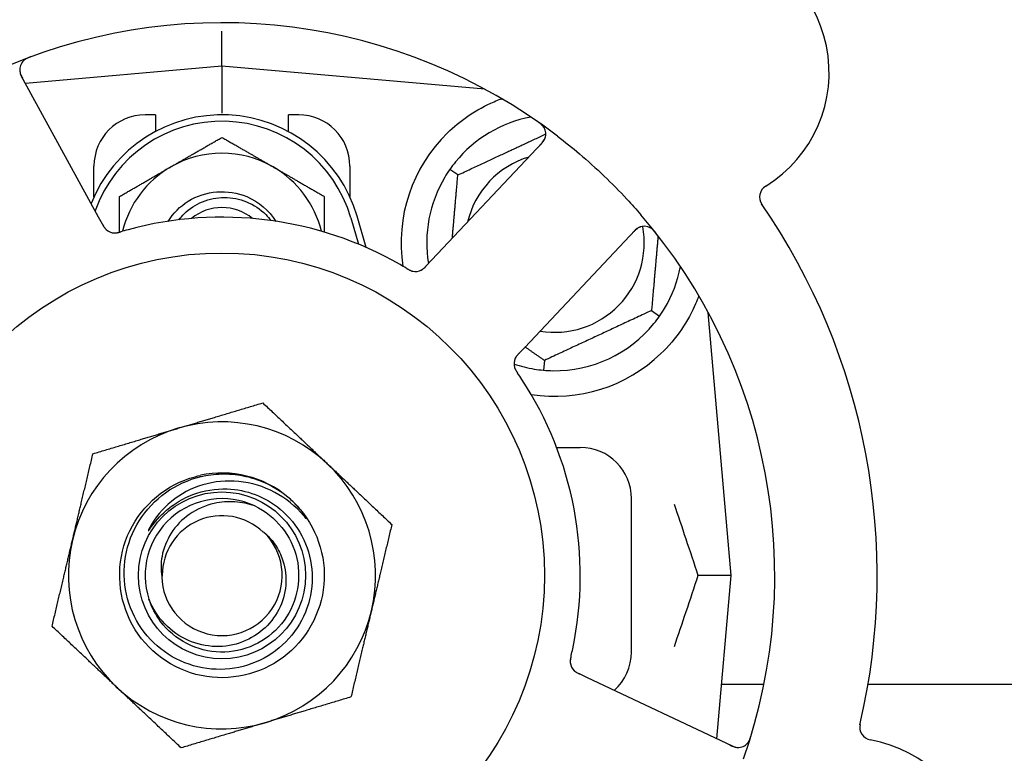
# Model space of a CAD drawing. Header units: inches. Extents: x 24 to 1128, y -69 to 748.
# Tile 43 of 256: x 136.49 to 138.9, y 214.88 to 216.67. Entities that reach past the tile are written whole.
import ezdxf

# ---------------------------------------------------------------- set-up
doc = ezdxf.new("R2010")
doc.units = ezdxf.units.IN
doc.header["$LTSCALE"] = 32
doc.header["$MEASUREMENT"] = 0
doc.layers.add('Dimension (ANSI)', color=7, linetype='Continuous', lineweight=25)
doc.layers.add('Visible (ANSI)', color=7, linetype='Continuous', lineweight=30)
doc.styles.add('Note Text (ANSI)', font='tahoma.ttf')
doc.dimstyles.new('SB Fraction-16 (ANSI)', dxfattribs={"dimscale": 32, "dimtxt": 0.125, "dimasz": 0.098425, "dimexe": 0.125, "dimexo": 0.0625, "dimgap": 0.031496, "dimtad": 0, "dimtih": 1, "dimtoh": 1, "dimdec": 4, "dimrnd": 1e-08, "dimzin": 0, "dimdsep": 46, "dimlunit": 5, "dimtxsty": 'Note Text (ANSI)', "dimcen": 0.09, "dimdle": 0.393701, "dimclrd": 256, "dimclre": 256, "dimclrt": 256, "dimadec": 0, "dimazin": 3, "dimtfac": 0.96, "dimtofl": 0, "dimtmove": 0, "dimatfit": 3, "dimfxl": 1, "dimfrac": 2, "dimtolj": 1, "dimtzin": 12, "dimlwd": -1, "dimlwe": -1, "dimarcsym": 0})

# ---------------------------------------------------------------- blocks, each defined once
blk = doc.blocks.new('*D15')
at = {"layer": 'Defpoints', "color": 0, "transparency": 16777216}
for p in [(157.2904, 468.9837), (65.9568, 162.272), (120.1654, 162.272)]:
    blk.add_point(p, dxfattribs=at)
at = {"layer": 'Dimension (ANSI)', "transparency": 16777216}
for p, q in [((155.2904, 468.9837), (61.9568, 468.9837)), ((65.9568, 465.8341), (65.9568, 331.6609)), ((65.9568, 165.4216), (65.9568, 324.5948)), ((118.1654, 162.272), (61.9568, 162.272))]:
    blk.add_line(p, q, dxfattribs=at)
for points in [[(65.4319, 465.8341), (66.4817, 465.8341), (65.9568, 468.9837)], [(65.4319, 165.4216), (66.4817, 165.4216), (65.9568, 162.272)]]:
    blk.add_solid(points, dxfattribs=at)
at = {"layer": 'Dimension (ANSI)', "transparency": 16777216, "insert": (53.754, 330.653), "char_height": 4, "attachment_point": 1, "style": 'Note Text (ANSI)'}
blk.add_mtext('\\A1;306 11/16', dxfattribs=at)

msp = doc.modelspace()

# ---------------------------------------------------------------- linework, layer by layer
at = {"layer": 'Visible (ANSI)'}
for p, q in [((136.98611, 216.55645), (136.98611, 216.64244)), ((136.98611, 216.55645), (136.50615, 216.51446)), ((136.98611, 216.55645), (136.98611, 216.44187)), ((137.62809, 216.50028), (136.98611, 216.55645)), ((136.68481, 216.1879), (136.49618, 216.53269)), ((137.62486, 216.50057), (137.62486, 216.50203)), ((136.82361, 216.4377), (136.79861, 216.4377)), ((136.82361, 216.4377), (136.82361, 216.39687)), ((137.14861, 216.39687), (137.14861, 216.4377)), ((137.17361, 216.4377), (137.14861, 216.4377)), ((137.76835, 216.36934), (137.49873, 216.0834)), ((136.67361, 216.23716), (136.67361, 216.3127)), ((137.29861, 216.3127), (137.29861, 216.23716)), ((137.56214, 216.29078), (137.54262, 216.30444)), ((136.69435, 216.17047), (136.68481, 216.1879)), ((137.30111, 216.18583), (137.31986, 216.12155)), ((137.33844, 216.11363), (137.31611, 216.1902)), ((137.72537, 215.8697), (137.99499, 216.15565)), ((137.49873, 216.0834), (137.48508, 216.06892)), ((138.03508, 215.95962), (138.05459, 215.94596)), ((138.22986, 215.3127), (138.17369, 215.95469)), ((137.71174, 215.85524), (137.72537, 215.8697)), ((137.77345, 215.83762), (137.77137, 215.81389)), ((137.8034, 215.6252), (137.86111, 215.6252)), ((137.98611, 215.1252), (137.98611, 215.5002)), ((138.22986, 215.3127), (138.14839, 215.3127)), ((138.1949, 214.91318), (138.22986, 215.3127)), ((137.8775, 215.06333), (137.85951, 215.07184)), ((138.23276, 214.89527), (137.8775, 215.06333)), ((138.30954, 215.04617), (138.20654, 215.04617)), ((149.91537, 215.04617), (138.56375, 215.04617))]:
    msp.add_line(p, q, dxfattribs=at)
for radius in [0.7875, 0.20385]:
    msp.add_circle((136.98611, 215.3127), radius, dxfattribs=at)
for centre, radius, start, end in [((138.14378, 216.54048), 0.325, 301.56477, 151.80207), ((136.98611, 215.3127), 1.35, 52.62287, 112.74397), ((136.5236, 216.54768), 0.03125, 110.53135, 208.68342), ((136.98611, 216.09395), 0.34375, 16.2602, 158.3076), ((136.79861, 216.3127), 0.125, 90, 180), ((137.17361, 216.3127), 0.125, 0, 90), ((136.98611, 216.09395), 0.32812, 16.2602, 160.60541), ((137.79861, 216.1252), 0.3125, 100.71622, 140.84193), ((137.74561, 216.39078), 0.03125, 316.68342, 54.83549), ((137.79861, 216.1252), 0.375, 134.27762, 188.78707), ((136.98611, 216.09395), 0.25, 60, 120), ((137.79861, 216.1252), 0.21875, 106.71618, 166.65066), ((136.98611, 216.09395), 0.25, 120, 166.26096), ((136.98611, 216.09395), 0.25, 13.73904, 60), ((137.79861, 216.1252), 0.3125, 149.15807, 189.35248), ((138.33027, 216.23694), 0.03125, 121.56477, 214.51231), ((136.98611, 215.3127), 1.6, 346.81714, 34.5497), ((136.98611, 216.09395), 0.11727, 50.56429, 129.43571), ((136.98611, 215.3127), 1.35, 340.62287, 40.74397), ((136.98611, 215.3127), 0.875, 60.19111, 105.17573), ((136.72455, 216.18039), 0.03125, 226.67765, 268.13682), ((137.79861, 216.1252), 0.21875, 260.57954, 10.53406), ((138.01772, 216.13421), 0.03125, 38.53135, 136.68342), ((137.45839, 216.08616), 0.03125, 257.46904, 299.46837), ((137.79861, 216.1252), 0.3125, 329.15807, 349.28378), ((137.79861, 216.1252), 0.3125, 269.15807, 320.84193), ((137.7305, 215.82959), 0.03125, 154.67765, 196.13682), ((137.79861, 216.1252), 0.375, 261.21293, 313.75453), ((137.79861, 216.1252), 0.3125, 251.46237, 260.84193), ((136.98611, 215.3127), 0.875, 348.19111, 33.17573), ((136.98611, 215.3127), 0.375, 106.68342, 166.68342), ((136.98611, 215.3127), 0.375, 46.68342, 106.68342), ((137.86111, 215.5002), 0.125, 0, 90), ((136.98611, 215.3127), 0.375, 346.68342, 46.68342), ((136.98611, 215.3127), 0.25, 49.96044, 102.10596), ((136.98611, 215.3127), 0.1875, 64.71096, 198.15663), ((136.98611, 215.3127), 0.25, 46.19222, 49.96044), ((136.98611, 215.3127), 0.14583, 46.55117, 180.00317), ((136.98611, 215.3127), 0.14696, 181.25861, 45.29572), ((136.98611, 215.3127), 0.375, 166.68342, 226.68342), ((136.98611, 215.3127), 0.375, 286.68342, 346.68342), ((137.86111, 215.1252), 0.125, 311.64189, 0), ((137.86766, 215.10255), 0.03125, 185.46904, 227.46837), ((136.98611, 215.3127), 0.375, 226.68342, 286.68342), ((136.98611, 215.3127), 0.875, 204.19111, 249.17573), ((138.57461, 214.94172), 0.03125, 166.85452, 259.80207), ((136.98611, 215.3127), 1.35, 196.62287, 256.74397), ((138.24612, 214.92352), 0.03125, 244.68342, 342.83549), ((138.51154, 214.59109), 0.325, 229.56477, 79.80207)]:
    msp.add_arc(centre, radius, start, end, dxfattribs=at)
for points, knots in [([(136.51926, 216.57941), (136.51867, 216.57919), (136.51809, 216.57898), (136.51652, 216.57839), (136.51552, 216.578), (136.51368, 216.57723), (136.51283, 216.57687), (136.51067, 216.57588), (136.50936, 216.57522), (136.50713, 216.57398), (136.50617, 216.57338), (136.50457, 216.57231), (136.5039, 216.57181), (136.5026, 216.57078), (136.502, 216.57025), (136.50135, 216.56963), (136.50122, 216.56949), (136.5011, 216.56938)], [0, 0, 0, 0, 0.005149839, 0.005149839, 0.013554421, 0.013554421, 0.020527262, 0.020527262, 0.031641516, 0.031641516, 0.041623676, 0.041623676, 0.051235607, 0.051235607, 0.06373445, 0.06373445, 0.067355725, 0.067355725, 0.067355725, 0.067355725]), ([(136.49235, 216.54775), (136.49235, 216.54745), (136.49236, 216.54709), (136.49246, 216.54529), (136.49269, 216.54355), (136.49339, 216.54046), (136.49381, 216.53901), (136.49514, 216.53537), (136.49613, 216.53312), (136.49773, 216.52994), (136.49821, 216.52901), (136.49916, 216.52724), (136.49962, 216.5264), (136.50008, 216.52556)], [0.058736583, 0.058736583, 0.058736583, 0.058736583, 0.064782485, 0.064782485, 0.086145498, 0.086145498, 0.103238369, 0.103238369, 0.123434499, 0.123434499, 0.131598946, 0.131598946, 0.138939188, 0.138939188, 0.138939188, 0.138939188]), ([(137.53681, 216.39369), (137.55195, 216.40845), (137.5689, 216.42237), (137.60791, 216.44914), (137.63032, 216.46105), (137.65605, 216.4721), (137.66176, 216.47439), (137.66751, 216.47654)], [0.55181372, 0.55181372, 0.55181372, 0.55181372, 0.71000954, 0.71000954, 0.90366002, 0.90366002, 0.95550669, 0.95550669, 0.95550669, 0.95550669]), ([(137.77293, 216.40596), (137.77278, 216.40621), (137.7726, 216.40652), (137.77196, 216.40753), (137.77142, 216.4083), (137.77013, 216.40995), (137.7693, 216.41091), (137.76776, 216.41247), (137.76725, 216.41296), (137.76596, 216.41415), (137.76513, 216.41488), (137.76333, 216.41636), (137.76233, 216.41713), (137.76076, 216.41831), (137.76016, 216.41874), (137.75897, 216.41958), (137.75839, 216.41999), (137.7578, 216.4204)], [0.051298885, 0.051298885, 0.051298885, 0.051298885, 0.057269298, 0.057269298, 0.069785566, 0.069785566, 0.083632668, 0.083632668, 0.089458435, 0.089458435, 0.09782017, 0.09782017, 0.107290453, 0.107290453, 0.113094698, 0.113094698, 0.118968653, 0.118968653, 0.118968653, 0.118968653]), ([(137.76278, 216.36344), (137.76343, 216.36413), (137.76408, 216.36482), (137.76659, 216.36753), (137.76838, 216.36958), (137.77114, 216.3732), (137.77222, 216.37482), (137.7738, 216.3776), (137.77442, 216.3789), (137.77526, 216.38102), (137.77553, 216.38183), (137.77579, 216.3827), (137.77584, 216.38288), (137.77589, 216.38304)], [0, 0, 0, 0, 0.007248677, 0.007248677, 0.028564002, 0.028564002, 0.04748221, 0.04748221, 0.065361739, 0.065361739, 0.076705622, 0.076705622, 0.079955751, 0.079955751, 0.079955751, 0.079955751]), ([(137.80564, 216.38549), (137.82386, 216.37157), (137.84161, 216.35728), (137.87948, 216.32518), (137.89967, 216.30701), (137.93859, 216.26977), (137.9571, 216.25098), (137.98655, 216.21929), (137.99784, 216.20668), (138.00891, 216.19382)], [-0.73117336, -0.73117336, -0.73117336, -0.73117336, -0.55242948, -0.55242948, -0.34016147, -0.34016147, -0.13232742, -0.13232742, 0, 0, 0, 0]), ([(136.85448, 216.17753), (136.86702, 216.19733), (136.88385, 216.2144), (136.90378, 216.22675), (136.94603, 216.25294), (137.00108, 216.25723), (137.04688, 216.2379), (137.07594, 216.22563), (137.10078, 216.20406), (137.11779, 216.17752)], [6.8488771, 6.8488771, 6.8488771, 6.8488771, 7.2990044, 7.2990044, 7.2990044, 8.2534333, 8.2534333, 8.2534333, 8.8590861, 8.8590861, 8.8590861, 8.8590861]), ([(136.88091, 216.18135), (136.88482, 216.18649), (136.8891, 216.19136), (136.90658, 216.20859), (136.92181, 216.21862), (136.95552, 216.23242), (136.97371, 216.23597), (137.01073, 216.23593), (137.02919, 216.23224), (137.06396, 216.21791), (137.07989, 216.20732), (137.09797, 216.18941), (137.10227, 216.18454), (137.10623, 216.17942)], [-1.06231766, -1.06231766, -1.06231766, -1.06231766, -1.01273267, -1.01273267, -0.87465824, -0.87465824, -0.73438222, -0.73438222, -0.59190522, -0.59190522, -0.44722789, -0.44722789, -0.39760805, -0.39760805, -0.39760805, -0.39760805]), ([(136.69435, 216.17047), (136.69461, 216.17001), (136.69486, 216.16954), (136.69536, 216.16864), (136.6956, 216.16819), (136.69616, 216.1672), (136.69647, 216.16666), (136.69758, 216.16473), (136.69834, 216.16351), (136.6996, 216.16166), (136.70018, 216.16088), (136.7013, 216.15952), (136.70182, 216.15895), (136.7027, 216.15804), (136.70311, 216.15765), (136.70335, 216.15742), (136.70338, 216.15739), (136.70338, 216.15739), (136.70338, 216.15739), (136.70338, 216.15739)], [0, 0, 0, 0, 0.004355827, 0.004355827, 0.008687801, 0.008687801, 0.014307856, 0.014307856, 0.029588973, 0.029588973, 0.043844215, 0.043844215, 0.054171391, 0.054171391, 0.061954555, 0.061954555, 0.063871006, 0.063871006, 0.063878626, 0.063878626, 0.063878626, 0.063878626]), ([(136.69437, 216.17043), (136.69452, 216.17017), (136.69466, 216.16991), (136.69545, 216.16848), (136.69611, 216.16727), (136.69757, 216.1648), (136.69838, 216.16351), (136.69993, 216.1613), (136.70068, 216.16033), (136.70216, 216.15861), (136.70293, 216.15783), (136.7036, 216.1572), (136.70369, 216.15712), (136.70378, 216.15704)], [0, 0, 0, 0, 0.002309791, 0.002309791, 0.012623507, 0.012623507, 0.024338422, 0.024338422, 0.035397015, 0.035397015, 0.047442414, 0.047442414, 0.049661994, 0.049661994, 0.049661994, 0.049661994]), ([(136.72278, 216.14919), (136.72301, 216.14918), (136.72331, 216.14917), (136.72419, 216.14916), (136.72483, 216.14917), (136.72617, 216.14925), (136.72688, 216.14931), (136.72828, 216.14949), (136.72896, 216.14959), (136.73061, 216.14989), (136.73162, 216.15011), (136.7331, 216.15046), (136.73355, 216.15057), (136.73516, 216.15098), (136.73636, 216.15132), (136.73791, 216.15176), (136.7383, 216.15188), (136.73885, 216.15204), (136.73902, 216.15209), (136.73919, 216.15214)], [0.044252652, 0.044252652, 0.044252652, 0.044252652, 0.050671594, 0.050671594, 0.061250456, 0.061250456, 0.071050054, 0.071050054, 0.078610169, 0.078610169, 0.087196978, 0.087196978, 0.090753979, 0.090753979, 0.100050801, 0.100050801, 0.10314767, 0.10314767, 0.10451733, 0.10451733, 0.10451733, 0.10451733]), ([(136.72315, 216.14916), (136.72315, 216.14916), (136.72318, 216.14916), (136.72332, 216.14916), (136.72346, 216.14915), (136.72391, 216.14914), (136.72427, 216.14914), (136.7255, 216.14917), (136.72644, 216.14923), (136.72843, 216.14947), (136.72946, 216.14964), (136.73186, 216.15012), (136.73327, 216.15047), (136.736, 216.1512), (136.73733, 216.15159), (136.73882, 216.15203), (136.739, 216.15208), (136.73919, 216.15214)], [0.030853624, 0.030853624, 0.030853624, 0.030853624, 0.032941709, 0.032941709, 0.03638518, 0.03638518, 0.042347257, 0.042347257, 0.055267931, 0.055267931, 0.065838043, 0.065838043, 0.077516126, 0.077516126, 0.087897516, 0.087897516, 0.089364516, 0.089364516, 0.089364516, 0.089364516]), ([(138.00813, 216.16395), (138.00785, 216.16385), (138.0075, 216.16373), (138.00583, 216.16308), (138.00424, 216.16233), (138.00152, 216.1607), (138.00027, 216.15985), (137.99722, 216.15746), (137.99539, 216.15583), (137.99285, 216.15333), (137.99212, 216.15258), (137.99073, 216.15113), (137.99007, 216.15043), (137.98941, 216.14973)], [0.058736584, 0.058736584, 0.058736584, 0.058736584, 0.064782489, 0.064782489, 0.086145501, 0.086145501, 0.103238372, 0.103238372, 0.123434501, 0.123434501, 0.131598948, 0.131598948, 0.13893919, 0.13893919, 0.13893919, 0.13893919]), ([(138.04656, 216.14813), (138.04617, 216.14863), (138.04579, 216.14911), (138.04474, 216.15042), (138.04406, 216.15126), (138.04276, 216.15277), (138.04215, 216.15347), (138.04054, 216.15521), (138.03951, 216.15625), (138.03764, 216.15799), (138.03678, 216.15872), (138.03526, 216.15992), (138.03459, 216.1604), (138.0332, 216.16132), (138.03251, 216.16172), (138.03172, 216.16214), (138.03155, 216.16223), (138.0314, 216.1623)], [0, 0, 0, 0, 0.005149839, 0.005149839, 0.013554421, 0.013554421, 0.020527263, 0.020527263, 0.031641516, 0.031641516, 0.041623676, 0.041623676, 0.051235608, 0.051235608, 0.063734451, 0.063734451, 0.067355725, 0.067355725, 0.067355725, 0.067355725]), ([(137.43703, 216.06256), (137.43663, 216.06281), (137.43619, 216.06307), (137.43572, 216.06335), (137.43151, 216.06587), (137.42574, 216.06926), (137.42108, 216.07193)], [0.48080563, 0.48080563, 0.48080563, 0.48080563, 0.5329828, 0.5329828, 0.5329828, 1, 1, 1, 1]), ([(137.43707, 216.06254), (137.43732, 216.06239), (137.43758, 216.06223), (137.43828, 216.06182), (137.43871, 216.06156), (137.44008, 216.06075), (137.44103, 216.0602), (137.44302, 216.05911), (137.44409, 216.05855), (137.44622, 216.05753), (137.44725, 216.05709), (137.44931, 216.0563), (137.45027, 216.05601), (137.45147, 216.05569), (137.45181, 216.05562), (137.45206, 216.05556)], [0.001596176, 0.001596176, 0.001596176, 0.001596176, 0.00393777, 0.00393777, 0.007842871, 0.007842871, 0.016055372, 0.016055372, 0.025513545, 0.025513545, 0.037191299, 0.037191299, 0.054193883, 0.054193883, 0.061558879, 0.061558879, 0.061558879, 0.061558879]), ([(137.43707, 216.06254), (137.43754, 216.06226), (137.438, 216.06198), (137.43894, 216.06142), (137.43941, 216.06114), (137.44097, 216.06022), (137.44208, 216.05959), (137.44391, 216.05861), (137.44467, 216.05823), (137.44642, 216.0574), (137.44736, 216.057), (137.44905, 216.05638), (137.44982, 216.05613), (137.45106, 216.05578), (137.45158, 216.05566), (137.45189, 216.05559), (137.45193, 216.05558), (137.45195, 216.05558), (137.45195, 216.05558), (137.45195, 216.05558)], [0, 0, 0, 0, 0.004180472, 0.004180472, 0.008305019, 0.008305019, 0.018114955, 0.018114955, 0.025612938, 0.025612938, 0.036850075, 0.036850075, 0.047489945, 0.047489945, 0.056089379, 0.056089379, 0.05828692, 0.05828692, 0.058652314, 0.058652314, 0.058652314, 0.058652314]), ([(137.47263, 216.05835), (137.47271, 216.05839), (137.4728, 216.05844), (137.47307, 216.05859), (137.47327, 216.05869), (137.47414, 216.05919), (137.47493, 216.05969), (137.47678, 216.061), (137.47791, 216.06189), (137.48009, 216.06383), (137.48118, 216.06488), (137.48271, 216.06643), (137.48319, 216.06692), (137.48389, 216.06767), (137.48413, 216.06792), (137.4846, 216.06841), (137.48482, 216.06865), (137.48505, 216.06889)], [0.038929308, 0.038929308, 0.038929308, 0.038929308, 0.040726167, 0.040726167, 0.043941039, 0.043941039, 0.054249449, 0.054249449, 0.066768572, 0.066768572, 0.07820649, 0.07820649, 0.083402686, 0.083402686, 0.086046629, 0.086046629, 0.08863019, 0.08863019, 0.08863019, 0.08863019]), ([(137.47335, 216.05873), (137.47335, 216.05873), (137.47336, 216.05873), (137.47342, 216.05876), (137.47362, 216.05887), (137.47421, 216.05922), (137.47468, 216.0595), (137.4757, 216.06016), (137.47624, 216.06055), (137.47693, 216.06106), (137.4771, 216.0612), (137.47834, 216.06218), (137.47971, 216.0634), (137.4818, 216.06548), (137.48241, 216.06611), (137.48336, 216.06711), (137.48369, 216.06745), (137.48436, 216.06816), (137.48471, 216.06853), (137.48505, 216.06889)], [0.028019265, 0.028019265, 0.028019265, 0.028019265, 0.028672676, 0.028672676, 0.033062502, 0.033062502, 0.040781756, 0.040781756, 0.051074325, 0.051074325, 0.054504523, 0.054504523, 0.075062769, 0.075062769, 0.083066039, 0.083066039, 0.087153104, 0.087153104, 0.091266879, 0.091266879, 0.091266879, 0.091266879]), ([(138.15049, 215.99579), (138.14808, 215.98917), (138.14548, 215.98254), (138.13419, 215.95645), (138.12248, 215.93441), (138.09349, 215.89215), (138.07628, 215.87189), (138.05795, 215.85434)], [1.38940877, 1.38940877, 1.38940877, 1.38940877, 1.45134152, 1.45134152, 1.64787025, 1.64787025, 1.84130789, 1.84130789, 1.84130789, 1.84130789]), ([(137.71171, 215.85521), (137.7115, 215.85499), (137.7113, 215.85478), (137.71018, 215.85359), (137.70924, 215.85258), (137.70734, 215.85043), (137.70636, 215.84926), (137.70473, 215.84711), (137.70405, 215.84609), (137.70287, 215.84416), (137.70237, 215.84318), (137.70198, 215.84235), (137.70192, 215.84223), (137.70188, 215.84213)], [0, 0, 0, 0, 0.002309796, 0.002309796, 0.012623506, 0.012623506, 0.024338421, 0.024338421, 0.035397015, 0.035397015, 0.047442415, 0.047442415, 0.049661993, 0.049661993, 0.049661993, 0.049661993]), ([(137.71174, 215.85524), (137.71138, 215.85486), (137.71101, 215.85447), (137.7103, 215.85372), (137.70996, 215.85335), (137.70919, 215.85251), (137.70876, 215.85205), (137.70727, 215.8504), (137.70635, 215.8493), (137.70498, 215.84753), (137.70442, 215.84674), (137.70348, 215.84525), (137.70309, 215.84458), (137.70249, 215.84346), (137.70225, 215.84295), (137.70211, 215.84265), (137.70209, 215.84261), (137.70209, 215.84261), (137.70209, 215.84261), (137.70209, 215.84261)], [0, 0, 0, 0, 0.004355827, 0.004355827, 0.0086878, 0.0086878, 0.014307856, 0.014307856, 0.029588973, 0.029588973, 0.043844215, 0.043844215, 0.054171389, 0.054171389, 0.061954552, 0.061954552, 0.063871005, 0.063871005, 0.063878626, 0.063878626, 0.063878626, 0.063878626]), ([(137.70028, 215.82163), (137.70034, 215.82141), (137.70042, 215.82112), (137.70069, 215.82028), (137.7009, 215.81967), (137.70139, 215.81842), (137.70166, 215.81777), (137.70227, 215.81649), (137.70258, 215.81588), (137.70337, 215.8144), (137.70389, 215.8135), (137.70468, 215.81221), (137.70492, 215.81182), (137.70581, 215.81041), (137.7065, 215.80938), (137.70741, 215.80804), (137.70763, 215.80771), (137.70796, 215.80723), (137.70806, 215.80708), (137.70816, 215.80694)], [0.044252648, 0.044252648, 0.044252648, 0.044252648, 0.050671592, 0.050671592, 0.061250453, 0.061250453, 0.071050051, 0.071050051, 0.078610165, 0.078610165, 0.087196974, 0.087196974, 0.090753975, 0.090753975, 0.100050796, 0.100050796, 0.103147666, 0.103147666, 0.104517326, 0.104517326, 0.104517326, 0.104517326]), ([(137.70037, 215.82127), (137.70037, 215.82127), (137.70038, 215.82124), (137.70042, 215.82111), (137.70046, 215.82097), (137.70059, 215.82054), (137.7007, 215.8202), (137.7011, 215.81903), (137.70145, 215.81816), (137.70229, 215.81635), (137.70277, 215.81541), (137.70398, 215.81329), (137.70474, 215.81205), (137.70628, 215.80968), (137.70707, 215.80853), (137.70794, 215.80725), (137.70805, 215.8071), (137.70816, 215.80694)], [0.030853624, 0.030853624, 0.030853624, 0.030853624, 0.032941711, 0.032941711, 0.036385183, 0.036385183, 0.042347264, 0.042347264, 0.055267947, 0.055267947, 0.065838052, 0.065838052, 0.077516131, 0.077516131, 0.087897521, 0.087897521, 0.089364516, 0.089364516, 0.089364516, 0.089364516]), ([(137.15917, 215.49312), (137.20983, 215.44452), (137.23849, 215.37381), (137.23594, 215.30365), (137.23341, 215.23352), (137.19973, 215.16508), (137.14571, 215.12028), (137.09172, 215.07549), (137.01826, 215.05504), (136.94889, 215.06549), (136.8779, 215.07618), (136.81241, 215.1191), (136.77428, 215.17993), (136.73655, 215.24013), (136.72624, 215.31681), (136.74674, 215.38484), (136.76722, 215.45279), (136.81809, 215.51096), (136.88271, 215.54032), (136.89903, 215.54773), (136.91616, 215.55327), (136.93369, 215.55695)], [5.2445607, 5.2445607, 5.2445607, 5.2445607, 6.086966, 6.086966, 6.086966, 6.9291128, 6.9291128, 6.9291128, 7.7710085, 7.7710085, 7.7710085, 8.6324711, 8.6324711, 8.6324711, 9.4850832, 9.4850832, 9.4850832, 10.3367446, 10.3367446, 10.3367446, 10.5518672, 10.5518672, 10.5518672, 10.5518672]), ([(136.99889, 215.52394), (137.02238, 215.52316), (137.04557, 215.51848), (137.08968, 215.50168), (137.11028, 215.48961), (137.15016, 215.45637), (137.16806, 215.43424), (137.19457, 215.3841), (137.20281, 215.35654), (137.20835, 215.29951), (137.20548, 215.27058), (137.18878, 215.21516), (137.175, 215.18923), (137.13812, 215.14384), (137.1153, 215.12489), (137.06343, 215.09663), (137.03484, 215.08768), (136.97553, 215.08117), (136.94539, 215.08377), (136.88749, 215.10043), (136.86032, 215.11443), (136.81263, 215.15219), (136.79262, 215.17568), (136.76255, 215.22925), (136.75287, 215.25886), (136.74532, 215.32042), (136.74763, 215.35178), (136.76418, 215.41217), (136.77836, 215.44057), (136.81696, 215.49061), (136.84109, 215.5117), (136.89631, 215.54363), (136.92693, 215.55407), (136.95868, 215.55837)], [-3.5801326, -3.5801326, -3.5801326, -3.5801326, -3.4004535, -3.4004535, -3.2191752, -3.2191752, -3.0035583, -3.0035583, -2.7857358, -2.7857358, -2.5657084, -2.5657084, -2.3434763, -2.3434763, -2.1190401, -2.1190401, -1.8924003, -1.8924003, -1.6635571, -1.6635571, -1.4325112, -1.4325112, -1.1992628, -1.1992628, -0.9638125, -0.9638125, -0.7261606, -0.7261606, -0.4863077, -0.4863077, -0.244254, -0.244254, 0, 0, 0, 0]), ([(137.18592, 215.45824), (137.16609, 215.48159), (137.14209, 215.50103), (137.08788, 215.52994), (137.05813, 215.53906), (136.99772, 215.54508), (136.96769, 215.54228), (136.91132, 215.52538), (136.88545, 215.51179), (136.84121, 215.47588), (136.82307, 215.45418), (136.80969, 215.42958)], [-1.1317323, -1.1317323, -1.1317323, -1.1317323, -0.8984595, -0.8984595, -0.6634575, -0.6634575, -0.435379, -0.435379, -0.2142259, -0.2142259, 0, 0, 0, 0]), ([(136.95868, 215.55837), (136.97614, 215.56074), (136.99381, 215.56119), (137.0292, 215.55823), (137.04682, 215.55478), (137.0943, 215.5399), (137.12258, 215.52449), (137.14694, 215.5041)], [-0.51193076, -0.51193076, -0.51193076, -0.51193076, -0.37804019, -0.37804019, -0.24204071, -0.24204071, 0, 0, 0, 0]), ([(136.83925, 215.46114), (136.84916, 215.47096), (136.85993, 215.47978), (136.8851, 215.49664), (136.89968, 215.50418), (136.94177, 215.52017), (136.97026, 215.52488), (136.99889, 215.52394)], [-0.44935864, -0.44935864, -0.44935864, -0.44935864, -0.34320731, -0.34320731, -0.21838639, -0.21838639, 0, 0, 0, 0]), ([(137.06621, 215.48223), (137.11749, 215.458), (137.15653, 215.40929), (137.16901, 215.35396), (137.18149, 215.29863), (137.16715, 215.23789), (137.13124, 215.19399), (137.0954, 215.15017), (137.03886, 215.12408), (136.98227, 215.12524), (136.92558, 215.1264), (136.87006, 215.15489), (136.83606, 215.20027), (136.82383, 215.21658), (136.81449, 215.23495), (136.80821, 215.25433)], [5.153766, 5.153766, 5.153766, 5.153766, 6.061332, 6.061332, 6.061332, 6.968806, 6.968806, 6.968806, 7.8744508, 7.8744508, 7.8744508, 8.7817425, 8.7817425, 8.7817425, 9.107885, 9.107885, 9.107885, 9.107885]), ([(137.06621, 215.48223), (137.05048, 215.48771), (137.03409, 215.49107), (137.00071, 215.49321), (136.98388, 215.49195), (136.94553, 215.48345), (136.92473, 215.47442), (136.88871, 215.44927), (136.87363, 215.43371), (136.85102, 215.39841), (136.84339, 215.37921), (136.83682, 215.34267), (136.83659, 215.32589), (136.83919, 215.30947)], [-0.89666376, -0.89666376, -0.89666376, -0.89666376, -0.7697294, -0.7697294, -0.64162523, -0.64162523, -0.47009117, -0.47009117, -0.30597672, -0.30597672, -0.14928046, -0.14928046, -0.02134877, -0.02134877, -0.02134877, -0.02134877]), ([(137.15917, 215.49312), (137.167, 215.48557), (137.17436, 215.47743), (137.18638, 215.46188), (137.19006, 215.45612), (137.19189, 215.45275), (137.19222, 215.45211), (137.19243, 215.45155), (137.19247, 215.45143), (137.19249, 215.45129), (137.19249, 215.45125), (137.19249, 215.4512), (137.19248, 215.45118), (137.19247, 215.45115), (137.19246, 215.45114), (137.19244, 215.45113), (137.19243, 215.45113), (137.19239, 215.45112), (137.19237, 215.45113), (137.19229, 215.45115), (137.19224, 215.45118), (137.19139, 215.45176), (137.18906, 215.45454), (137.18592, 215.45824)], [-0.28928031, -0.28928031, -0.28928031, -0.28928031, -0.16787143, -0.16787143, -0.06646306, -0.06646306, -0.04917499, -0.04917499, -0.04476579, -0.04476579, -0.04306859, -0.04306859, -0.04215282, -0.04215282, -0.04143605, -0.04143605, -0.040655, -0.040655, -0.03948059, -0.03948059, -0.0370912, -0.0370912, 0, 0, 0, 0]), ([(136.80969, 215.42958), (136.80889, 215.42811), (136.80803, 215.42644), (136.80706, 215.42433), (136.80664, 215.42336), (136.8064, 215.42255), (136.80636, 215.42238), (136.80634, 215.4222), (136.80634, 215.42215), (136.80635, 215.42209), (136.80636, 215.42206), (136.80638, 215.42203), (136.80639, 215.42202), (136.80642, 215.42201), (136.80643, 215.422), (136.80647, 215.422), (136.8065, 215.42201), (136.80657, 215.42204), (136.80662, 215.42207), (136.80681, 215.42222), (136.807, 215.4224), (136.80786, 215.42336), (136.80882, 215.42465), (136.81456, 215.43243), (136.82405, 215.44611), (136.83925, 215.46114)], [-0.32002064, -0.32002064, -0.32002064, -0.32002064, -0.25037654, -0.25037654, -0.22022079, -0.22022079, -0.21319305, -0.21319305, -0.21059304, -0.21059304, -0.20923641, -0.20923641, -0.20821255, -0.20821255, -0.20712521, -0.20712521, -0.2055378, -0.2055378, -0.20262718, -0.20262718, -0.19315319, -0.19315319, -0.1629071, -0.1629071, 0, 0, 0, 0]), ([(137.08949, 215.41715), (137.09867, 215.40935), (137.10686, 215.40045), (137.1217, 215.37977), (137.12801, 215.36789), (137.13971, 215.33645), (137.14293, 215.31636), (137.14154, 215.2755), (137.13674, 215.25514), (137.11945, 215.21685), (137.10693, 215.19939), (137.07555, 215.16977), (137.05684, 215.15807), (137.01549, 215.14222), (136.99318, 215.13841), (136.94777, 215.1395), (136.92513, 215.1446), (136.88251, 215.16332), (136.86304, 215.17697), (136.82995, 215.21132), (136.81682, 215.23183), (136.80794, 215.25427)], [-1.5503297, -1.5503297, -1.5503297, -1.5503297, -1.4577971, -1.4577971, -1.3550285, -1.3550285, -1.200467, -1.200467, -1.0416694, -1.0416694, -0.8786368, -0.8786368, -0.7113708, -0.7113708, -0.5398726, -0.5398726, -0.3641439, -0.3641439, -0.1841858, -0.1841858, 0, 0, 0, 0]), ([(137.8386, 215.11553), (137.83848, 215.115), (137.83836, 215.11446), (137.83811, 215.1134), (137.83799, 215.11287), (137.8376, 215.1111), (137.83735, 215.10985), (137.83698, 215.10781), (137.83685, 215.10696), (137.8366, 215.10504), (137.83652, 215.10403), (137.83644, 215.10223), (137.83644, 215.10142), (137.8365, 215.10013), (137.83654, 215.0996), (137.83658, 215.09928), (137.83658, 215.09924), (137.83658, 215.09923), (137.83658, 215.09922), (137.83658, 215.09922)], [0, 0, 0, 0, 0.004180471, 0.004180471, 0.008305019, 0.008305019, 0.018114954, 0.018114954, 0.025612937, 0.025612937, 0.036850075, 0.036850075, 0.047489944, 0.047489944, 0.05608938, 0.05608938, 0.05828692, 0.05828692, 0.058652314, 0.058652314, 0.058652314, 0.058652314]), ([(137.8386, 215.11553), (137.83854, 215.11524), (137.83847, 215.11494), (137.83829, 215.11416), (137.83818, 215.11366), (137.83783, 215.11211), (137.8376, 215.11104), (137.83718, 215.1088), (137.83698, 215.10762), (137.83666, 215.10528), (137.83656, 215.10416), (137.83645, 215.10195), (137.83647, 215.10095), (137.83654, 215.09971), (137.83657, 215.09937), (137.8366, 215.09911)], [0.001596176, 0.001596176, 0.001596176, 0.001596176, 0.003937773, 0.003937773, 0.007842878, 0.007842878, 0.016055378, 0.016055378, 0.025513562, 0.025513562, 0.03719134, 0.03719134, 0.0541939, 0.0541939, 0.061558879, 0.061558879, 0.061558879, 0.061558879]), ([(137.83861, 215.11556), (137.83872, 215.11603), (137.83883, 215.11653), (137.83896, 215.11706), (137.84005, 215.12184), (137.84149, 215.12837), (137.84259, 215.13363)], [0.48080563, 0.48080563, 0.48080563, 0.48080563, 0.5329828, 0.5329828, 0.5329828, 1, 1, 1, 1]), ([(137.84561, 215.08041), (137.84567, 215.08034), (137.84575, 215.08027), (137.84597, 215.08006), (137.84613, 215.07991), (137.84687, 215.07924), (137.84759, 215.07863), (137.84941, 215.07728), (137.8506, 215.07649), (137.85312, 215.075), (137.85446, 215.0743), (137.85641, 215.07332), (137.85702, 215.07302), (137.85795, 215.07258), (137.85826, 215.07243), (137.85887, 215.07214), (137.85917, 215.072), (137.85947, 215.07185)], [0.038929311, 0.038929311, 0.038929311, 0.038929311, 0.040726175, 0.040726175, 0.043941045, 0.043941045, 0.054249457, 0.054249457, 0.066768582, 0.066768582, 0.078206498, 0.078206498, 0.083402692, 0.083402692, 0.086046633, 0.086046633, 0.088630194, 0.088630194, 0.088630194, 0.088630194]), ([(137.84619, 215.07984), (137.84619, 215.07984), (137.84619, 215.07984), (137.84624, 215.07979), (137.84641, 215.07963), (137.84692, 215.07917), (137.84733, 215.07882), (137.84828, 215.07805), (137.84881, 215.07765), (137.84951, 215.07716), (137.84969, 215.07704), (137.85102, 215.07616), (137.8526, 215.07524), (137.85522, 215.0739), (137.85601, 215.07351), (137.85725, 215.07291), (137.85768, 215.0727), (137.85856, 215.07228), (137.85902, 215.07207), (137.85947, 215.07185)], [0.028019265, 0.028019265, 0.028019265, 0.028019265, 0.028672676, 0.028672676, 0.033062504, 0.033062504, 0.040781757, 0.040781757, 0.051074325, 0.051074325, 0.054504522, 0.054504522, 0.07506277, 0.07506277, 0.083066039, 0.083066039, 0.087153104, 0.087153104, 0.091266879, 0.091266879, 0.091266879, 0.091266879]), ([(138.269, 214.90223), (138.26919, 214.90244), (138.26943, 214.90271), (138.2702, 214.90364), (138.27076, 214.90438), (138.27193, 214.90612), (138.27259, 214.9072), (138.27359, 214.90916), (138.2739, 214.90979), (138.27464, 214.91139), (138.27507, 214.9124), (138.27593, 214.91457), (138.27635, 214.91576), (138.27698, 214.91762), (138.27721, 214.91832), (138.27764, 214.91971), (138.27785, 214.92039), (138.27806, 214.92108)], [0.051298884, 0.051298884, 0.051298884, 0.051298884, 0.057269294, 0.057269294, 0.069785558, 0.069785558, 0.083632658, 0.083632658, 0.089458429, 0.089458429, 0.097820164, 0.097820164, 0.107290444, 0.107290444, 0.113094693, 0.113094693, 0.118968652, 0.118968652, 0.118968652, 0.118968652]), ([(138.22543, 214.89874), (138.22628, 214.89833), (138.22714, 214.89793), (138.23049, 214.89638), (138.23299, 214.89531), (138.23729, 214.8938), (138.23917, 214.89328), (138.24229, 214.89263), (138.24373, 214.89244), (138.246, 214.8923), (138.24686, 214.89229), (138.24776, 214.89232), (138.24795, 214.89232), (138.24812, 214.89233)], [0, 0, 0, 0, 0.007248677, 0.007248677, 0.028564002, 0.028564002, 0.047482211, 0.047482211, 0.06536174, 0.06536174, 0.076705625, 0.076705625, 0.079955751, 0.079955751, 0.079955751, 0.079955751])]:
    msp.add_open_spline(points, degree=3, knots=knots, dxfattribs=at)
for points, weights in [([(137.66751, 216.47654), (137.66907, 216.47641), (137.67064, 216.47628)], [0.999914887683, 0.9999148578, 0.999914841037]), ([(137.56214, 216.29078), (137.67377, 216.34283), (137.77686, 216.3909)], [1.04422863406, 1.17902301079, 1.08886732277]), ([(136.86111, 216.31046), (136.91912, 216.34395), (136.98611, 216.38263)], [1, 1.0379548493, 1]), ([(136.98611, 216.38263), (137.0531, 216.34395), (137.11111, 216.31046)], [1, 1.0379548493, 1]), ([(136.73611, 216.23829), (136.8031, 216.27696), (136.86111, 216.31046)], [1, 1.0379548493, 1]), ([(137.11111, 216.31046), (137.16912, 216.27696), (137.23611, 216.23829)], [1, 1.0379548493, 1]), ([(137.54863, 216.13632), (137.5549, 216.20804), (137.56214, 216.29078)], [1.12448377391, 1.13145726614, 1.04422863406]), ([(136.73611, 216.15125), (136.73611, 216.1922), (136.73611, 216.23829)], [1.01840499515, 1.02227336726, 1]), ([(137.23611, 216.23829), (137.23611, 216.19219), (137.23611, 216.15123)], [1, 1.02228011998, 1.01840264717]), ([(138.05107, 216.14238), (138.0436, 216.05701), (138.03508, 215.95962)], [1.11819795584, 1.14843950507, 1.04422863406]), ([(138.03508, 215.95962), (137.90426, 215.89862), (137.77345, 215.83762)], [1.04422863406, 1.20577136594, 1.04422863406]), ([(137.77345, 215.83762), (137.74884, 215.85486), (137.72627, 215.87066)], [1.04422863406, 1.07418802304, 1.09303499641]), ([(136.87845, 215.67192), (136.9747, 215.70076), (137.08585, 215.73407)], [1, 1.0379548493, 1]), ([(137.08585, 215.73407), (137.17026, 215.65447), (137.24337, 215.58554)], [1, 1.0379548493, 1]), ([(136.67106, 215.60976), (136.7822, 215.64307), (136.87845, 215.67192)], [1, 1.0379548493, 1]), ([(136.62119, 215.39908), (136.64434, 215.49685), (136.67106, 215.60976)], [1, 1.0379548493, 1]), ([(137.24337, 215.58554), (137.31648, 215.51661), (137.40089, 215.43701)], [1, 1.0379548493, 1]), ([(137.40089, 215.43701), (137.37417, 215.32411), (137.35103, 215.22633)], [1, 1.0379548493, 1]), ([(136.57132, 215.18839), (136.59805, 215.3013), (136.62119, 215.39908)], [1, 1.0379548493, 1]), ([(137.35103, 215.22633), (137.32788, 215.12855), (137.30116, 215.01564)], [1, 1.0379548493, 1]), ([(136.72885, 215.03986), (136.65574, 215.10879), (136.57132, 215.18839)], [1, 1.0379548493, 1]), ([(136.88637, 214.89133), (136.80196, 214.97093), (136.72885, 215.03986)], [1, 1.0379548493, 1]), ([(137.30116, 215.01564), (137.19002, 214.98233), (137.09376, 214.95349)], [1, 1.0379548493, 1]), ([(137.09376, 214.95349), (136.99751, 214.92464), (136.88637, 214.89133)], [1, 1.0379548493, 1])]:
    msp.add_rational_spline(points, weights, degree=2, dxfattribs=at)
for points in [[(137.55629, 216.32253), (137.55173, 216.31693), (137.547, 216.31069), (137.54262, 216.30444)], [(137.54262, 216.30444), (137.53826, 216.2982), (137.53401, 216.29162), (137.5303, 216.28541)], [(136.75705, 216.15719), (136.75128, 216.15562), (136.74392, 216.15353), (136.73918, 216.15214)], [(138.05459, 215.94596), (138.05896, 215.95221), (138.06321, 215.95879), (138.06692, 215.96499)], [(138.04092, 215.92787), (138.04549, 215.93347), (138.05022, 215.93972), (138.05459, 215.94596)], [(137.74887, 215.81668), (137.75601, 215.81553), (137.76378, 215.81456), (137.77137, 215.81389)], [(137.77137, 215.81389), (137.77897, 215.81323), (137.78679, 215.81284), (137.79402, 215.81274)], [(137.71848, 215.79151), (137.71521, 215.79651), (137.71094, 215.80286), (137.70815, 215.80694)], [(138.09008, 215.48701), (138.10862, 215.43239), (138.12874, 215.37298), (138.14839, 215.3127)], [(137.08949, 215.41715), (137.08846, 215.41764), (137.08743, 215.41811), (137.0864, 215.41857)], [(136.84028, 215.31269), (136.8399, 215.31162), (136.83954, 215.31055), (136.83919, 215.30947)], [(138.14839, 215.3127), (138.12874, 215.25242), (138.10863, 215.19302), (138.09008, 215.13839)]]:
    msp.add_open_spline(points, degree=3, dxfattribs=at)

# ---------------------------------------------------------------- dimensions: what is measured, and where the dimension line sits
at = {"layer": 'Dimension (ANSI)'}
dim = msp.add_linear_dim(base=(65.95681, 162.27197), p1=(157.29037, 468.98367), p2=(120.16537, 162.27197), angle=270, dimstyle='SB Fraction-16 (ANSI)', override={"dimgap": 0.031496, "dimdec": 4, "dimtol": 0, "dimlim": 0, "dimtp": 0, "dimtm": 0, "dimtdec": 2, "dimatfit": 1}, dxfattribs=at)
dim.commit()
dim.dimension.update_dxf_attribs({"geometry": '*D15', "text_midpoint": (65.95681, 328.12782), "dimtype": 160})

doc.saveas('drawing.dxf')
